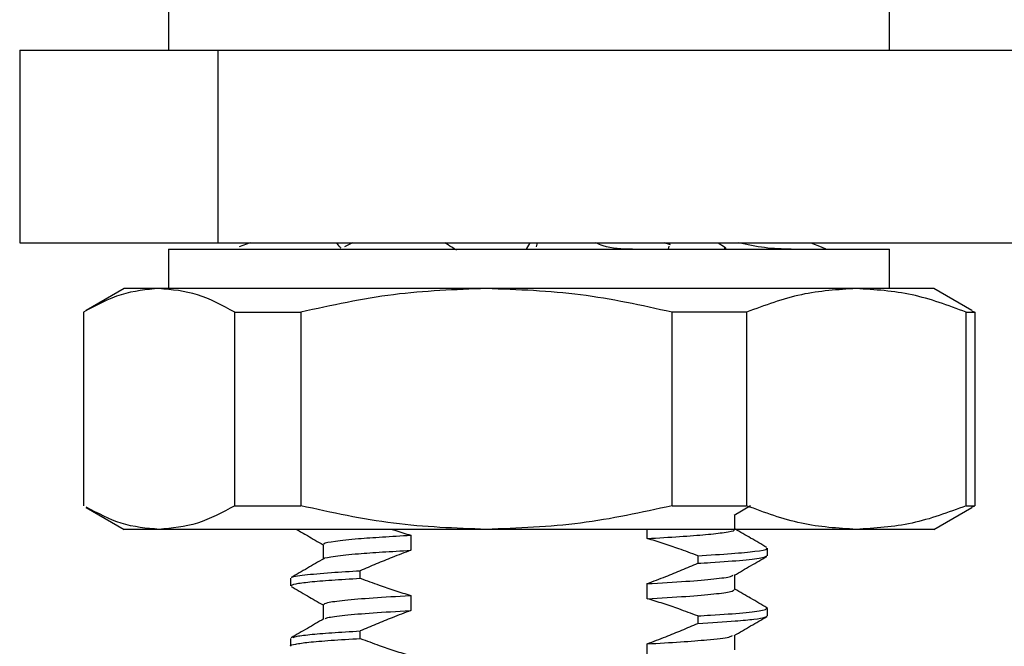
# Model space of a CAD drawing. Header units: millimetres. Extents: x 1871 to 2151, y 1439 to 1631.
# Tile 5 of 10: x 1948 to 1968, y 1525 to 1538. Entities that reach past the tile are written whole.
import ezdxf

# ---------------------------------------------------------------- set-up
doc = ezdxf.new("R2010")
doc.units = ezdxf.units.MM
doc.layers.add('1轮廓实线层', color=7, linetype='Continuous')

msp = doc.modelspace()

# ---------------------------------------------------------------- linework, layer by layer
at = {"layer": '1轮廓实线层', "linetype": 'Continuous', "lineweight": 25}
for p, q in [((1950.59, 1538.791), (1950.59, 1537.839)), ((1965.55, 1537.839), (1965.55, 1538.791)), ((1947.5, 1537.839), (1947.5, 1533.839)), ((1947.5, 1537.839), (1951.612, 1537.839)), ((1951.612, 1537.839), (1951.612, 1533.839)), ((1951.612, 1537.839), (1976.612, 1537.839)), ((1947.5, 1533.839), (1951.612, 1533.839)), ((1950.59, 1533.704), (1950.59, 1532.887)), ((1950.59, 1533.704), (1965.55, 1533.704)), ((1951.612, 1533.839), (1976.612, 1533.839)), ((1952.283, 1533.839), (1952.057, 1533.752)), ((1954.405, 1533.839), (1954.243, 1533.752)), ((1958.084, 1533.839), (1958.013, 1533.704)), ((1958.242, 1533.839), (1958.219, 1533.752)), ((1961.007, 1533.794), (1960.871, 1533.839)), ((1960.974, 1533.764), (1960.957, 1533.704)), ((1960.994, 1533.839), (1960.987, 1533.812)), ((1961.998, 1533.839), (1962.126, 1533.752)), ((1962.126, 1533.752), (1962.123, 1533.706)), ((1963.916, 1533.839), (1964.135, 1533.752)), ((1965.55, 1532.887), (1965.55, 1533.704)), ((1949.67, 1532.887), (1948.878, 1532.43)), ((1950.393, 1532.887), (1949.67, 1532.887)), ((1957.185, 1532.887), (1950.393, 1532.887)), ((1964.862, 1532.887), (1957.185, 1532.887)), ((1966.47, 1532.887), (1964.862, 1532.887)), ((1967.262, 1532.43), (1966.47, 1532.887)), ((1948.821, 1532.397), (1948.821, 1528.378)), ((1951.966, 1532.397), (1953.334, 1532.397)), ((1951.966, 1528.378), (1951.966, 1532.397)), ((1953.334, 1532.397), (1953.334, 1528.378)), ((1961.037, 1528.378), (1961.037, 1532.397)), ((1962.583, 1532.397), (1961.037, 1532.397)), ((1962.583, 1532.397), (1962.583, 1528.378)), ((1967.141, 1528.378), (1967.141, 1532.397)), ((1967.141, 1532.397), (1967.319, 1532.397)), ((1967.257, 1532.425), (1967.319, 1532.397)), ((1967.319, 1532.397), (1967.319, 1528.378)), ((1948.878, 1528.345), (1949.67, 1527.887)), ((1951.966, 1528.378), (1953.334, 1528.378)), ((1961.037, 1528.378), (1962.583, 1528.378)), ((1962.33, 1528.186), (1962.665, 1528.38)), ((1962.343, 1527.888), (1962.343, 1528.193)), ((1966.47, 1527.887), (1967.262, 1528.345)), ((1967.141, 1528.378), (1967.319, 1528.378)), ((1967.257, 1528.35), (1967.319, 1528.378)), ((1950.393, 1527.887), (1949.67, 1527.887)), ((1957.185, 1527.887), (1950.393, 1527.887)), ((1964.862, 1527.887), (1957.185, 1527.887)), ((1960.522, 1527.698), (1960.522, 1527.887)), ((1966.47, 1527.887), (1964.862, 1527.887)), ((1953.796, 1527.576), (1953.796, 1527.271)), ((1955.618, 1527.766), (1955.618, 1527.453)), ((1963.02, 1527.341), (1963.02, 1527.498)), ((1961.57, 1527.341), (1961.57, 1527.185)), ((1954.569, 1526.873), (1954.569, 1527.029)), ((1953.12, 1526.873), (1953.12, 1526.717)), ((1960.522, 1526.448), (1960.522, 1526.761)), ((1962.343, 1526.638), (1962.343, 1526.943)), ((1955.618, 1526.516), (1955.618, 1526.203)), ((1953.796, 1526.326), (1953.796, 1526.021)), ((1963.017, 1526.254), (1962.991, 1526.261)), ((1963.02, 1526.091), (1963.02, 1526.248)), ((1961.57, 1526.091), (1961.57, 1525.935)), ((1954.569, 1525.623), (1954.569, 1525.779)), ((1953.12, 1525.623), (1953.12, 1525.466)), ((1962.343, 1525.388), (1962.343, 1525.693)), ((1960.522, 1525.198), (1960.522, 1525.511))]:
    msp.add_line(p, q, dxfattribs=at)
for points, knots in [([(1954.169, 1533.723), (1954.162, 1533.731), (1954.123, 1533.77), (1954.1, 1533.808), (1954.081, 1533.839)], [0, 0, 0, 0, 0.1971918, 1, 1, 1, 1]), ([(1956.572, 1533.683), (1956.536, 1533.704), (1956.448, 1533.756), (1956.368, 1533.808), (1956.32, 1533.839)], [0, 0, 0, 0, 0.404786, 1, 1, 1, 1]), ([(1960.217, 1533.704), (1960.002, 1533.709), (1959.721, 1533.715), (1959.504, 1533.816), (1959.453, 1533.839)], [0, 0, 0, 0, 0.766229, 1, 1, 1, 1]), ([(1962.126, 1533.752), (1962.134, 1533.745), (1962.149, 1533.734), (1962.148, 1533.725), (1962.148, 1533.721)], [0, 0, 0, 0, 0.542835, 1, 1, 1, 1]), ([(1963.507, 1533.704), (1963.326, 1533.708), (1962.972, 1533.717), (1962.598, 1533.799), (1962.416, 1533.839)], [0, 0, 0, 0, 0.512449, 1, 1, 1, 1]), ([(1964.135, 1533.752), (1964.15, 1533.746), (1964.18, 1533.733), (1964.214, 1533.718), (1964.225, 1533.712), (1964.229, 1533.709)], [0, 0, 0, 0, 0.3486835, 0.6977986, 1, 1, 1, 1]), ([(1950.393, 1532.887), (1950.13, 1532.864), (1949.6, 1532.817), (1949.082, 1532.538), (1948.821, 1532.397)], [0, 0, 0, 0, 0.49621, 1, 1, 1, 1]), ([(1951.966, 1532.397), (1951.709, 1532.536), (1951.19, 1532.816), (1950.66, 1532.863), (1950.393, 1532.887)], [0, 0, 0, 0, 0.496664, 1, 1, 1, 1]), ([(1957.185, 1532.887), (1956.541, 1532.864), (1955.242, 1532.817), (1953.973, 1532.538), (1953.334, 1532.397)], [0, 0, 0, 0, 0.49621, 1, 1, 1, 1]), ([(1961.037, 1532.397), (1960.407, 1532.536), (1959.138, 1532.816), (1957.839, 1532.863), (1957.185, 1532.887)], [0, 0, 0, 0, 0.496664, 1, 1, 1, 1]), ([(1964.862, 1532.887), (1964.48, 1532.864), (1963.712, 1532.817), (1962.961, 1532.538), (1962.583, 1532.397)], [0, 0, 0, 0, 0.49621, 1, 1, 1, 1]), ([(1967.141, 1532.397), (1966.768, 1532.536), (1966.017, 1532.816), (1965.248, 1532.863), (1964.862, 1532.887)], [0, 0, 0, 0, 0.496664, 1, 1, 1, 1]), ([(1950.393, 1527.887), (1950.13, 1527.91), (1949.621, 1527.954), (1949.123, 1528.221), (1948.882, 1528.35)], [0, 0, 0, 0, 0.516647, 1, 1, 1, 1]), ([(1951.966, 1528.378), (1951.709, 1528.239), (1951.19, 1527.959), (1950.66, 1527.911), (1950.393, 1527.887)], [0, 0, 0, 0, 0.496664, 1, 1, 1, 1]), ([(1957.185, 1527.887), (1956.541, 1527.911), (1955.242, 1527.958), (1953.973, 1528.237), (1953.334, 1528.378)], [0, 0, 0, 0, 0.49621, 1, 1, 1, 1]), ([(1961.037, 1528.378), (1960.407, 1528.239), (1959.138, 1527.959), (1957.839, 1527.911), (1957.185, 1527.887)], [0, 0, 0, 0, 0.496664, 1, 1, 1, 1]), ([(1964.862, 1527.887), (1964.48, 1527.911), (1963.712, 1527.958), (1962.961, 1528.237), (1962.583, 1528.378)], [0, 0, 0, 0, 0.49621, 1, 1, 1, 1]), ([(1967.141, 1528.378), (1966.768, 1528.239), (1966.017, 1527.959), (1965.248, 1527.911), (1964.862, 1527.887)], [0, 0, 0, 0, 0.496664, 1, 1, 1, 1]), ([(1953.245, 1527.887), (1953.32, 1527.844), (1953.504, 1527.738), (1953.688, 1527.631), (1953.796, 1527.568)], [0, 0, 0, 0, 0.408825, 1, 1, 1, 1]), ([(1955.23, 1527.887), (1955.249, 1527.881), (1955.377, 1527.837), (1955.507, 1527.799), (1955.618, 1527.766)], [0, 0, 0, 0, 0.146472, 1, 1, 1, 1]), ([(1960.522, 1527.698), (1960.755, 1527.712), (1961.223, 1527.739), (1961.766, 1527.78), (1962.159, 1527.826), (1962.355, 1527.862), (1962.323, 1527.883), (1962.316, 1527.888)], [0, 0, 0, 0, 0.217633, 0.437233, 0.660296, 0.91796, 1, 1, 1, 1]), ([(1963.008, 1527.511), (1962.895, 1527.576), (1962.673, 1527.704), (1962.452, 1527.833), (1962.343, 1527.896)], [0, 0, 0, 0, 0.510123, 1, 1, 1, 1]), ([(1953.827, 1527.576), (1953.819, 1527.582), (1953.793, 1527.604), (1954.02, 1527.645), (1954.453, 1527.691), (1955.006, 1527.731), (1955.414, 1527.754), (1955.618, 1527.766)], [0, 0, 0, 0, 0.103677, 0.361705, 0.621189, 0.810799, 1, 1, 1, 1]), ([(1961.57, 1527.341), (1961.44, 1527.39), (1961.203, 1527.479), (1960.853, 1527.598), (1960.632, 1527.665), (1960.522, 1527.698)], [0, 0, 0, 0, 0.374682, 0.687233, 1, 1, 1, 1]), ([(1953.819, 1527.279), (1953.818, 1527.28), (1953.807, 1527.297), (1954.027, 1527.332), (1954.452, 1527.379), (1955.006, 1527.418), (1955.414, 1527.442), (1955.618, 1527.453)], [0, 0, 0, 0, 0.022957, 0.304223, 0.587075, 0.793761, 1, 1, 1, 1]), ([(1955.618, 1527.453), (1955.488, 1527.404), (1955.247, 1527.313), (1954.898, 1527.17), (1954.679, 1527.076), (1954.569, 1527.029)], [0, 0, 0, 0, 0.366887, 0.6834, 1, 1, 1, 1]), ([(1961.57, 1527.341), (1961.819, 1527.356), (1962.321, 1527.386), (1962.797, 1527.434), (1963.034, 1527.472), (1962.997, 1527.493), (1962.988, 1527.498)], [0, 0, 0, 0, 0.289538, 0.584602, 0.899482, 1, 1, 1, 1]), ([(1953.81, 1527.278), (1953.697, 1527.213), (1953.47, 1527.082), (1953.244, 1526.951), (1953.131, 1526.886)], [0, 0, 0, 0, 0.499925, 1, 1, 1, 1]), ([(1960.522, 1526.761), (1960.651, 1526.81), (1960.892, 1526.901), (1961.241, 1527.044), (1961.46, 1527.138), (1961.57, 1527.185)], [0, 0, 0, 0, 0.366887, 0.6834, 1, 1, 1, 1]), ([(1961.57, 1527.185), (1961.661, 1527.19), (1962.033, 1527.211), (1962.55, 1527.25), (1962.959, 1527.299), (1962.988, 1527.328), (1963.002, 1527.341)], [0, 0, 0, 0, 0.1019168, 0.4167383, 0.7341107, 1, 1, 1, 1]), ([(1962.33, 1526.936), (1962.443, 1527.001), (1962.669, 1527.132), (1962.895, 1527.263), (1963.008, 1527.328)], [0, 0, 0, 0, 0.499925, 1, 1, 1, 1]), ([(1953.148, 1526.886), (1953.146, 1526.888), (1953.13, 1526.906), (1953.389, 1526.942), (1953.875, 1526.989), (1954.36, 1527.017), (1954.569, 1527.029)], [0, 0, 0, 0, 0.043441, 0.388868, 0.73624, 1, 1, 1, 1]), ([(1953.135, 1526.717), (1953.15, 1526.73), (1953.18, 1526.757), (1953.501, 1526.798), (1953.945, 1526.836), (1954.362, 1526.861), (1954.569, 1526.873)], [0, 0, 0, 0, 0.2746844, 0.5182387, 0.76146, 1, 1, 1, 1]), ([(1954.569, 1526.873), (1954.699, 1526.824), (1954.937, 1526.736), (1955.286, 1526.616), (1955.507, 1526.549), (1955.618, 1526.516)], [0, 0, 0, 0, 0.374682, 0.687233, 1, 1, 1, 1]), ([(1960.522, 1526.761), (1960.804, 1526.777), (1961.36, 1526.809), (1961.934, 1526.859), (1962.262, 1526.903), (1962.289, 1526.927), (1962.298, 1526.935)], [0, 0, 0, 0, 0.2886288, 0.5694776, 0.8526045, 1, 1, 1, 1]), ([(1953.131, 1526.703), (1953.244, 1526.638), (1953.466, 1526.51), (1953.688, 1526.381), (1953.796, 1526.318)], [0, 0, 0, 0, 0.510138, 1, 1, 1, 1]), ([(1960.522, 1526.448), (1960.803, 1526.464), (1961.359, 1526.497), (1961.937, 1526.547), (1962.291, 1526.595), (1962.316, 1526.625), (1962.328, 1526.638)], [0, 0, 0, 0, 0.264841, 0.522543, 0.782335, 1, 1, 1, 1]), ([(1963.008, 1526.261), (1962.895, 1526.326), (1962.673, 1526.454), (1962.452, 1526.583), (1962.343, 1526.646)], [0, 0, 0, 0, 0.5101231, 1, 1, 1, 1]), ([(1953.809, 1526.326), (1953.823, 1526.34), (1953.853, 1526.37), (1954.214, 1526.419), (1954.798, 1526.468), (1955.326, 1526.499), (1955.613, 1526.516), (1955.618, 1526.516)], [0, 0, 0, 0, 0.225301, 0.485018, 0.74242, 0.995804, 1, 1, 1, 1]), ([(1961.57, 1526.091), (1961.44, 1526.14), (1961.203, 1526.229), (1960.853, 1526.348), (1960.632, 1526.415), (1960.522, 1526.448)], [0, 0, 0, 0, 0.374682, 0.687233, 1, 1, 1, 1]), ([(1953.841, 1526.029), (1953.852, 1526.038), (1953.883, 1526.063), (1954.217, 1526.106), (1954.797, 1526.156), (1955.326, 1526.187), (1955.613, 1526.203), (1955.618, 1526.203)], [0, 0, 0, 0, 0.155456, 0.438589, 0.719198, 0.995427, 1, 1, 1, 1]), ([(1955.618, 1526.203), (1955.488, 1526.154), (1955.247, 1526.063), (1954.898, 1525.92), (1954.679, 1525.826), (1954.569, 1525.779)], [0, 0, 0, 0, 0.366887, 0.6834, 1, 1, 1, 1]), ([(1961.57, 1526.091), (1961.661, 1526.097), (1962.033, 1526.117), (1962.55, 1526.156), (1962.959, 1526.205), (1962.988, 1526.234), (1963.002, 1526.248)], [0, 0, 0, 0, 0.101917, 0.416739, 0.734111, 1, 1, 1, 1]), ([(1953.81, 1526.028), (1953.697, 1525.963), (1953.47, 1525.832), (1953.244, 1525.701), (1953.131, 1525.636)], [0, 0, 0, 0, 0.499925, 1, 1, 1, 1]), ([(1960.522, 1525.511), (1960.651, 1525.56), (1960.892, 1525.651), (1961.241, 1525.794), (1961.46, 1525.888), (1961.57, 1525.935)], [0, 0, 0, 0, 0.366887, 0.6834, 1, 1, 1, 1]), ([(1961.57, 1525.935), (1961.85, 1525.952), (1962.332, 1525.981), (1962.758, 1526.024), (1962.987, 1526.06), (1963.002, 1526.082), (1963.009, 1526.091)], [0, 0, 0, 0, 0.328273, 0.566731, 0.804023, 1, 1, 1, 1]), ([(1962.33, 1525.686), (1962.443, 1525.751), (1962.669, 1525.882), (1962.895, 1526.013), (1963.008, 1526.078)], [0, 0, 0, 0, 0.499925, 1, 1, 1, 1]), ([(1953.167, 1525.636), (1953.179, 1525.646), (1953.208, 1525.667), (1953.503, 1525.704), (1953.944, 1525.743), (1954.362, 1525.767), (1954.569, 1525.779)], [0, 0, 0, 0, 0.205082, 0.472008, 0.738569, 1, 1, 1, 1]), ([(1953.13, 1525.466), (1953.126, 1525.468), (1953.1, 1525.481), (1953.211, 1525.507), (1953.479, 1525.546), (1953.929, 1525.585), (1954.357, 1525.61), (1954.569, 1525.623)], [0, 0, 0, 0, 0.032104, 0.266096, 0.504107, 0.754466, 1, 1, 1, 1]), ([(1954.569, 1525.623), (1954.699, 1525.574), (1954.937, 1525.486), (1955.286, 1525.366), (1955.507, 1525.299), (1955.618, 1525.266)], [0, 0, 0, 0, 0.374682, 0.687233, 1, 1, 1, 1]), ([(1960.522, 1525.511), (1960.762, 1525.525), (1961.246, 1525.552), (1961.837, 1525.599), (1962.235, 1525.645), (1962.276, 1525.674), (1962.292, 1525.685)], [0, 0, 0, 0, 0.244371, 0.491275, 0.809742, 1, 1, 1, 1])]:
    msp.add_open_spline(points, degree=3, knots=knots, dxfattribs=at)

doc.saveas('drawing.dxf')
